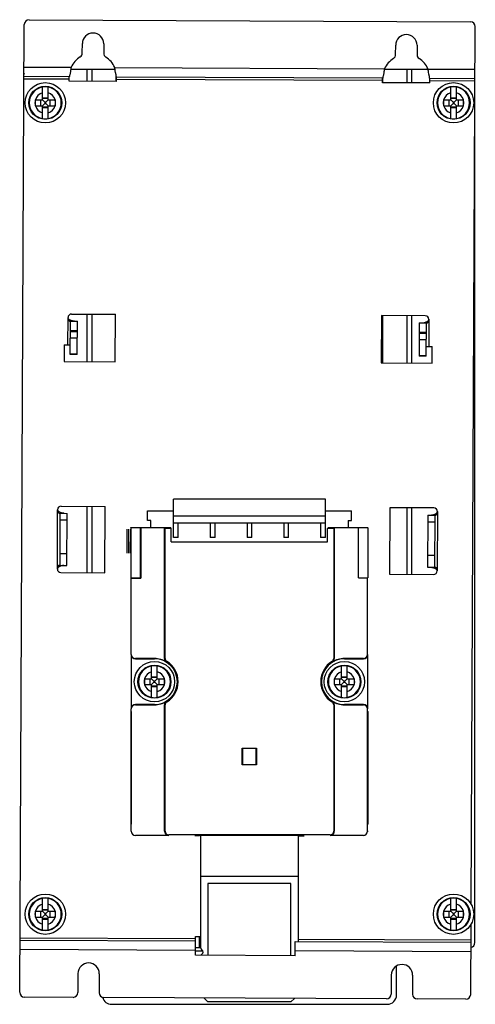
# Model space of a CAD drawing. Header units: millimetres. Extents: x 841 to 1588, y -90 to 564.
# Tile 39 of 39: x 1492 to 1588, y 141 to 349. Entities that reach past the tile are written whole.
import ezdxf

# ---------------------------------------------------------------- set-up
doc = ezdxf.new("R2010")
doc.units = ezdxf.units.MM
doc.header["$LTSCALE"] = 30.734
doc.layers.get('0').update_dxf_attribs({"linetype": 'CONTINUOUS'})

msp = doc.modelspace()

# ---------------------------------------------------------------- linework, layer by layer
for p, q in [((1493.92, 348.9), (1586.92, 348.46)), ((1491.95, 143.91), (1492.92, 347.9)), ((1587.04, 162.47), (1587.92, 347.45)), ((1505.14, 341.89), (1505.15, 343.85)), ((1509.65, 343.83), (1509.64, 341.87)), ((1571.14, 341.58), (1571.15, 343.53)), ((1575.65, 343.51), (1575.64, 341.56)), ((1492.88, 338.9), (1502.79, 338.86)), ((1512.04, 338.38), (1502.7, 338.38)), ((1506.14, 335.91), (1506.14, 338.38)), ((1507.14, 338.38), (1507.14, 335.91)), ((1511.96, 338.81), (1568.79, 338.55)), ((1577.98, 338.38), (1568.76, 338.38)), ((1573.54, 335.59), (1573.54, 338.38)), ((1574.54, 335.59), (1574.54, 338.38)), ((1577.96, 338.5), (1587.88, 338.45)), ((1492.84, 331.39), (1492.84, 337.38)), ((1502.36, 336.36), (1492.86, 336.4)), ((1502.39, 336.86), (1492.87, 336.9)), ((1502.36, 335.93), (1502.37, 336.86)), ((1512.29, 335.88), (1512.29, 336.99)), ((1568.39, 336.55), (1512.35, 336.81)), ((1512.36, 335.88), (1512.37, 336.81)), ((1568.36, 336.05), (1512.36, 336.31)), ((1568.36, 335.62), (1568.37, 336.55)), ((1568.39, 336.55), (1568.39, 335.62)), ((1587.87, 336.45), (1578.34, 336.5)), ((1578.36, 335.57), (1578.37, 336.5)), ((1496.74, 331.98), (1496.74, 334.7)), ((1497.94, 331.98), (1497.94, 334.7)), ((1512.36, 335.88), (1502.36, 335.93)), ((1578.36, 335.57), (1568.36, 335.62)), ((1587.86, 335.95), (1578.36, 336)), ((1582.74, 331.98), (1582.74, 334.7)), ((1583.94, 331.98), (1583.94, 334.7)), ((1496.74, 332.4), (1497.94, 332.4)), ((1496.74, 332.33), (1497.94, 332.33)), ((1582.74, 332.4), (1583.94, 332.4)), ((1582.74, 332.33), (1583.94, 332.33)), ((1495.22, 331.98), (1495.22, 330.91)), ((1495.22, 331.98), (1496.74, 331.98)), ((1495.22, 330.91), (1495.22, 330.78)), ((1495.22, 330.78), (1496.74, 330.78)), ((1496.4, 330.78), (1496.4, 331.98)), ((1496.74, 331.98), (1497.23, 331.49)), ((1496.74, 330.78), (1497.23, 331.27)), ((1496.74, 328.07), (1496.74, 330.78)), ((1497.94, 330.44), (1496.74, 330.44)), ((1496.74, 330.36), (1497.94, 330.36)), ((1497.23, 331.49), (1497.23, 331.27)), ((1497.45, 331.49), (1497.23, 331.49)), ((1497.23, 331.27), (1497.45, 331.27)), ((1497.94, 331.98), (1497.45, 331.49)), ((1497.45, 331.27), (1497.45, 331.49)), ((1497.94, 330.78), (1497.45, 331.27)), ((1497.94, 331.98), (1499.46, 331.98)), ((1497.94, 328.07), (1497.94, 330.78)), ((1497.94, 330.78), (1499.46, 330.78)), ((1498.29, 331.98), (1498.29, 330.78)), ((1499.46, 330.78), (1499.46, 331.98)), ((1581.22, 331.98), (1581.22, 330.78)), ((1581.22, 331.98), (1582.74, 331.98)), ((1581.22, 330.78), (1582.74, 330.78)), ((1582.4, 330.78), (1582.4, 331.98)), ((1582.74, 331.98), (1583.23, 331.49)), ((1582.74, 330.78), (1583.23, 331.27)), ((1582.74, 328.07), (1582.74, 330.78)), ((1583.94, 330.44), (1582.74, 330.44)), ((1582.74, 330.36), (1583.94, 330.36)), ((1583.23, 331.49), (1583.23, 331.27)), ((1583.45, 331.49), (1583.23, 331.49)), ((1583.23, 331.27), (1583.45, 331.27)), ((1583.94, 331.98), (1583.45, 331.49)), ((1583.45, 331.27), (1583.45, 331.49)), ((1583.94, 330.78), (1583.45, 331.27)), ((1583.94, 331.98), (1585.46, 331.98)), ((1583.94, 328.07), (1583.94, 330.78)), ((1583.94, 330.78), (1585.46, 330.78)), ((1584.29, 331.98), (1584.29, 330.78)), ((1585.46, 330.78), (1585.46, 331.98)), ((1587.84, 154.38), (1587.84, 331.17)), ((1502.88, 286.86), (1512.13, 286.81)), ((1506.14, 276.84), (1506.14, 286.84)), ((1507.14, 286.84), (1507.14, 276.84)), ((1512.08, 276.81), (1512.13, 286.81)), ((1568.13, 286.55), (1568.08, 276.55)), ((1577.38, 286.5), (1568.13, 286.55)), ((1568.39, 286.55), (1568.39, 276.55)), ((1573.54, 276.52), (1573.54, 286.52)), ((1574.54, 276.52), (1574.54, 286.52)), ((1502.1, 280.36), (1502.13, 286.11)), ((1502.47, 285.36), (1504.12, 285.35)), ((1502.59, 278.36), (1502.62, 285.36)), ((1504.09, 278.35), (1504.12, 285.35)), ((1576.12, 285.01), (1576.09, 278.01)), ((1576.12, 285.01), (1577.77, 285)), ((1577.59, 278), (1577.62, 285)), ((1578.13, 285.75), (1578.1, 280)), ((1504.11, 283.35), (1502.61, 283.36)), ((1502.61, 283.19), (1504.11, 283.18)), ((1577.61, 283), (1576.11, 283.01)), ((1576.11, 282.84), (1577.61, 282.83)), ((1501.33, 280.36), (1501.32, 276.86)), ((1501.33, 280.36), (1502.6, 280.36)), ((1504.11, 281.77), (1502.61, 281.77)), ((1577.6, 281.42), (1576.1, 281.42)), ((1502.59, 278.5), (1504.09, 278.5)), ((1504.09, 278.35), (1502.59, 278.36)), ((1576.09, 278.16), (1577.59, 278.15)), ((1577.6, 280), (1578.86, 280)), ((1578.85, 276.5), (1578.86, 280)), ((1501.32, 276.86), (1512.08, 276.81)), ((1568.08, 276.55), (1578.85, 276.5)), ((1577.59, 278), (1576.09, 278.01)), ((1524.34, 239.75), (1524.34, 247.88)), ((1556.34, 247.88), (1524.34, 247.88)), ((1556.34, 239.75), (1556.34, 247.88)), ((1499.88, 233.12), (1499.93, 245.62)), ((1500.69, 246.37), (1509.94, 246.32)), ((1506.14, 232.34), (1506.14, 246.34)), ((1507.14, 246.34), (1507.14, 232.34)), ((1509.87, 232.32), (1509.94, 246.32)), ((1518.84, 243.38), (1518.84, 245.38)), ((1518.84, 245.38), (1524.34, 245.38)), ((1556.34, 245.38), (1561.84, 245.38)), ((1561.84, 243.38), (1561.84, 245.38)), ((1569.94, 246.04), (1569.87, 232.04)), ((1579.19, 245.99), (1569.94, 246.04)), ((1573.54, 232.02), (1573.54, 246.02)), ((1574.54, 232.02), (1574.54, 246.02)), ((1579.93, 245.24), (1579.87, 232.74)), ((1500.28, 244.87), (1501.93, 244.86)), ((1500.43, 244.87), (1500.38, 233.87)), ((1501.92, 243.39), (1500.42, 243.39)), ((1501.88, 233.86), (1501.93, 244.86)), ((1519.54, 243.38), (1518.84, 243.38)), ((1519.54, 241.82), (1519.54, 243.38)), ((1556.34, 244.28), (1524.34, 244.28)), ((1524.34, 242.88), (1556.34, 242.88)), ((1525.34, 239.75), (1525.34, 242.88)), ((1532.09, 242.88), (1532.09, 239.75)), ((1533.09, 239.75), (1533.09, 242.88)), ((1539.84, 242.88), (1539.84, 239.75)), ((1540.84, 239.75), (1540.84, 242.88)), ((1547.59, 242.88), (1547.59, 239.75)), ((1548.59, 239.75), (1548.59, 242.88)), ((1555.34, 242.88), (1555.34, 239.75)), ((1561.14, 243.38), (1561.84, 243.38)), ((1561.14, 243.38), (1561.14, 241.82)), ((1577.93, 244.5), (1577.88, 233.5)), ((1579.42, 243.02), (1577.92, 243.03)), ((1577.93, 244.5), (1579.58, 244.49)), ((1579.38, 233.49), (1579.43, 244.49)), ((1514.59, 236.5), (1514.61, 241.5)), ((1514.89, 241.5), (1514.89, 236.5)), ((1515.39, 241.83), (1515.34, 241.88)), ((1515.34, 238.88), (1515.34, 241.5)), ((1515.39, 241.83), (1515.39, 231.23)), ((1517.39, 241.83), (1515.39, 241.83)), ((1517.39, 231.23), (1517.39, 241.83)), ((1517.46, 241.77), (1517.39, 241.83)), ((1517.46, 241.77), (1517.46, 231.17)), ((1522.46, 241.77), (1517.46, 241.77)), ((1518.59, 241.82), (1518.59, 241.88)), ((1523.78, 241.82), (1518.59, 241.82)), ((1522.46, 214.29), (1522.46, 241.77)), ((1522.46, 241.77), (1522.59, 241.64)), ((1522.59, 214.29), (1522.59, 241.64)), ((1523.87, 241.64), (1522.59, 241.64)), ((1523.87, 241.64), (1523.78, 241.82)), ((1523.87, 238.88), (1523.87, 241.64)), ((1556.81, 241.64), (1556.9, 241.82)), ((1558.1, 241.64), (1556.81, 241.64)), ((1556.81, 238.88), (1556.81, 241.64)), ((1562.09, 241.82), (1556.9, 241.82)), ((1558.23, 241.77), (1558.1, 241.64)), ((1558.1, 241.64), (1558.1, 214.29)), ((1563.34, 241.77), (1558.23, 241.77)), ((1558.23, 214.29), (1558.23, 241.77)), ((1562.09, 241.88), (1562.09, 241.82)), ((1565.29, 241.83), (1563.34, 241.83)), ((1563.34, 231.28), (1563.34, 241.83)), ((1565.29, 241.83), (1565.34, 241.88)), ((1565.29, 241.83), (1565.29, 231.28)), ((1515.23, 238.88), (1515.23, 236.5)), ((1515.34, 238.88), (1515.23, 238.88)), ((1523.87, 238.88), (1556.81, 238.88)), ((1525.34, 239.75), (1524.34, 239.75)), ((1533.09, 239.75), (1532.09, 239.75)), ((1540.84, 239.75), (1539.84, 239.75)), ((1548.59, 239.75), (1547.59, 239.75)), ((1556.34, 239.75), (1555.34, 239.75)), ((1515.28, 236.88), (1515.28, 236.5)), ((1515.28, 236.88), (1515.34, 236.88)), ((1515.34, 236.5), (1515.34, 236.88)), ((1500.39, 236.39), (1501.89, 236.39)), ((1577.89, 236.03), (1579.39, 236.02)), ((1500.23, 233.87), (1501.88, 233.86)), ((1577.88, 233.5), (1579.53, 233.49)), ((1500.62, 232.37), (1509.87, 232.32)), ((1515.39, 231.23), (1515.46, 231.17)), ((1515.39, 231.23), (1517.39, 231.23)), ((1515.46, 215.13), (1515.46, 231.17)), ((1517.46, 231.17), (1515.46, 231.17)), ((1517.39, 231.23), (1517.46, 231.17)), ((1563.34, 231.28), (1565.29, 231.28)), ((1565.23, 215.13), (1565.23, 231.28)), ((1569.87, 232.04), (1579.12, 231.99)), ((1515.41, 215.13), (1515.46, 215.13)), ((1515.41, 215.13), (1515.41, 203.63)), ((1520.34, 214.25), (1516.34, 214.25)), ((1516.34, 214.25), (1516.34, 214.2)), ((1516.34, 214.2), (1520.34, 214.2)), ((1520.34, 214.2), (1520.34, 214.25)), ((1522.46, 214.29), (1522.59, 214.29)), ((1558.1, 214.29), (1558.23, 214.29)), ((1564.34, 214.25), (1560.34, 214.25)), ((1560.34, 214.25), (1560.34, 214.2)), ((1560.34, 214.2), (1564.34, 214.2)), ((1564.34, 214.2), (1564.34, 214.25)), ((1565.23, 215.13), (1565.27, 215.13)), ((1565.27, 203.63), (1565.27, 215.13)), ((1519.74, 209.98), (1519.74, 212.7)), ((1520.94, 209.98), (1520.94, 212.7)), ((1522.88, 213.53), (1522.95, 213.64)), ((1557.73, 213.64), (1557.8, 213.53)), ((1559.74, 209.98), (1559.74, 212.7)), ((1560.94, 209.98), (1560.94, 212.7)), ((1518.22, 209.98), (1519.74, 209.98)), ((1518.22, 209.98), (1518.22, 208.78)), ((1519.4, 208.78), (1519.4, 209.98)), ((1519.74, 210.4), (1520.94, 210.4)), ((1519.74, 210.33), (1520.94, 210.33)), ((1519.74, 209.98), (1520.23, 209.49)), ((1520.94, 209.98), (1520.45, 209.49)), ((1520.94, 209.98), (1522.46, 209.98)), ((1521.29, 209.98), (1521.29, 208.78)), ((1522.46, 208.78), (1522.46, 209.98)), ((1558.22, 209.98), (1559.74, 209.98)), ((1558.22, 209.98), (1558.22, 208.78)), ((1559.4, 208.78), (1559.4, 209.98)), ((1559.74, 210.4), (1560.94, 210.4)), ((1559.74, 210.33), (1560.94, 210.33)), ((1559.74, 209.98), (1560.23, 209.49)), ((1560.94, 209.98), (1560.45, 209.49)), ((1560.94, 209.98), (1562.46, 209.98)), ((1561.29, 209.98), (1561.29, 208.78)), ((1562.46, 208.78), (1562.46, 209.98)), ((1518.22, 208.78), (1519.74, 208.78)), ((1519.74, 208.78), (1520.23, 209.27)), ((1519.74, 206.07), (1519.74, 208.78)), ((1520.94, 208.44), (1519.74, 208.44)), ((1519.74, 208.36), (1520.94, 208.36)), ((1520.45, 209.49), (1520.23, 209.49)), ((1520.23, 209.49), (1520.23, 209.27)), ((1520.23, 209.27), (1520.45, 209.27)), ((1520.45, 209.27), (1520.45, 209.49)), ((1520.94, 208.78), (1520.45, 209.27)), ((1520.94, 208.78), (1522.46, 208.78)), ((1520.94, 206.07), (1520.94, 208.78)), ((1558.22, 208.78), (1559.74, 208.78)), ((1559.74, 208.78), (1560.23, 209.27)), ((1559.74, 206.07), (1559.74, 208.78)), ((1560.94, 208.44), (1559.74, 208.44)), ((1559.74, 208.36), (1560.94, 208.36)), ((1560.45, 209.49), (1560.23, 209.49)), ((1560.23, 209.49), (1560.23, 209.27)), ((1560.23, 209.27), (1560.45, 209.27)), ((1560.45, 209.27), (1560.45, 209.49)), ((1560.94, 208.78), (1560.45, 209.27)), ((1560.94, 208.78), (1562.46, 208.78)), ((1560.94, 206.07), (1560.94, 208.78)), ((1515.46, 203.63), (1515.41, 203.63)), ((1515.46, 177.88), (1515.46, 203.63)), ((1520.34, 204.56), (1516.34, 204.56)), ((1516.34, 204.56), (1516.34, 204.52)), ((1516.34, 204.52), (1520.34, 204.52)), ((1520.34, 204.52), (1520.34, 204.56)), ((1522.59, 204.48), (1522.46, 204.48)), ((1522.46, 177.88), (1522.46, 204.48)), ((1522.59, 177.88), (1522.59, 204.48)), ((1522.95, 205.12), (1522.88, 205.23)), ((1557.8, 205.23), (1557.73, 205.12)), ((1558.23, 204.48), (1558.1, 204.48)), ((1558.1, 204.48), (1558.1, 177.88)), ((1558.23, 177.88), (1558.23, 204.48)), ((1564.34, 204.56), (1560.34, 204.56)), ((1560.34, 204.56), (1560.34, 204.52)), ((1560.34, 204.52), (1564.34, 204.52)), ((1564.34, 204.52), (1564.34, 204.56)), ((1565.27, 203.63), (1565.23, 203.63)), ((1565.23, 177.88), (1565.23, 203.63)), ((1515.34, 203.13), (1515.4, 203.13)), ((1515.4, 203.13), (1515.4, 179.38)), ((1565.28, 203.13), (1565.34, 203.13)), ((1565.28, 203.13), (1565.28, 179.38)), ((1538.84, 195.38), (1541.84, 195.38)), ((1538.84, 191.88), (1538.84, 195.38)), ((1538.93, 191.88), (1538.93, 195.38)), ((1541.75, 195.23), (1541.84, 195.23)), ((1541.75, 191.88), (1541.75, 195.23)), ((1541.84, 195.38), (1541.84, 191.88)), ((1541.84, 191.88), (1538.84, 191.88)), ((1515.4, 179.38), (1515.34, 179.38)), ((1565.34, 179.38), (1565.28, 179.38)), ((1515.34, 177.88), (1515.46, 177.88)), ((1516.34, 177), (1523.34, 177)), ((1516.34, 177), (1516.34, 176.88)), ((1522.46, 177.88), (1522.59, 177.88)), ((1557.34, 177.13), (1523.34, 177.13)), ((1523.34, 177.13), (1523.34, 177)), ((1529.84, 176.92), (1528.84, 176.88)), ((1529.84, 177), (1550.84, 177)), ((1529.84, 176.92), (1529.84, 177)), ((1530.09, 153.25), (1530.09, 177)), ((1550.59, 177), (1550.59, 154.63)), ((1550.84, 177), (1550.84, 176.92)), ((1550.84, 176.92), (1551.84, 176.88)), ((1557.34, 177), (1557.34, 177.13)), ((1557.34, 177), (1564.34, 177)), ((1558.1, 177.88), (1558.23, 177.88)), ((1564.34, 176.88), (1564.34, 177)), ((1565.23, 177.88), (1565.34, 177.88)), ((1530.09, 168.38), (1550.59, 168.38)), ((1549.09, 166.88), (1531.59, 166.88)), ((1531.59, 166.88), (1531.59, 151.72)), ((1549.09, 151.64), (1549.09, 166.88)), ((1496.74, 160.98), (1496.74, 163.7)), ((1497.94, 160.98), (1497.94, 163.7)), ((1582.74, 160.98), (1582.74, 163.7)), ((1583.94, 160.98), (1583.94, 163.7)), ((1495.22, 160.98), (1496.74, 160.98)), ((1495.22, 160.98), (1495.22, 160.9)), ((1495.22, 160.9), (1495.22, 160.86)), ((1495.22, 160.86), (1495.22, 159.78)), ((1496.4, 159.78), (1496.4, 160.98)), ((1496.74, 161.4), (1497.94, 161.4)), ((1496.74, 161.33), (1497.94, 161.33)), ((1496.74, 160.98), (1497.23, 160.49)), ((1496.74, 159.78), (1497.23, 160.27)), ((1497.45, 160.49), (1497.23, 160.49)), ((1497.23, 160.49), (1497.23, 160.27)), ((1497.23, 160.27), (1497.45, 160.27)), ((1497.94, 160.98), (1497.45, 160.49)), ((1497.45, 160.27), (1497.45, 160.49)), ((1497.94, 159.78), (1497.45, 160.27)), ((1497.94, 160.98), (1499.46, 160.98)), ((1498.29, 160.98), (1498.29, 159.78)), ((1499.46, 159.78), (1499.46, 160.98)), ((1581.22, 160.98), (1582.74, 160.98)), ((1581.22, 160.98), (1581.22, 159.78)), ((1582.4, 159.78), (1582.4, 160.98)), ((1582.74, 161.4), (1583.94, 161.4)), ((1582.74, 161.33), (1583.94, 161.33)), ((1582.74, 160.98), (1583.23, 160.49)), ((1582.74, 159.78), (1583.23, 160.27)), ((1583.45, 160.49), (1583.23, 160.49)), ((1583.23, 160.49), (1583.23, 160.27)), ((1583.23, 160.27), (1583.45, 160.27)), ((1583.94, 160.98), (1583.45, 160.49)), ((1583.45, 160.27), (1583.45, 160.49)), ((1583.94, 159.78), (1583.45, 160.27)), ((1583.94, 160.98), (1585.46, 160.98)), ((1584.29, 160.98), (1584.29, 159.78)), ((1585.46, 159.78), (1585.46, 160.98)), ((1495.22, 159.78), (1496.74, 159.78)), ((1496.74, 157.07), (1496.74, 159.78)), ((1497.94, 159.44), (1496.74, 159.44)), ((1496.74, 159.36), (1497.94, 159.36)), ((1497.94, 159.78), (1499.46, 159.78)), ((1497.94, 157.07), (1497.94, 159.78)), ((1581.22, 159.78), (1582.74, 159.78)), ((1582.74, 157.07), (1582.74, 159.78)), ((1583.94, 159.44), (1582.74, 159.44)), ((1582.74, 159.36), (1583.94, 159.36)), ((1583.94, 159.78), (1585.46, 159.78)), ((1583.94, 157.07), (1583.94, 159.78)), ((1586.95, 143.46), (1587.02, 158.25)), ((1528.99, 151.73), (1529.01, 155.66)), ((1529.01, 155.66), (1530.09, 155.66)), ((1529.79, 153.38), (1529.79, 155.66)), ((1492, 154.91), (1529, 154.73)), ((1492.01, 155.41), (1529.01, 155.23)), ((1549.99, 151.63), (1550, 154.63)), ((1550, 154.63), (1587, 154.46)), ((1550.59, 155.13), (1587.01, 154.96)), ((1528.99, 152.73), (1491.99, 152.91)), ((1530.55, 152.58), (1528.99, 152.58)), ((1549.99, 151.63), (1528.99, 151.73)), ((1529, 153.38), (1530.09, 153.38)), ((1586.99, 152.46), (1549.99, 152.63)), ((1571.34, 143.38), (1571.34, 149.47)), ((1504.22, 147.85), (1504.2, 143.85)), ((1508.72, 147.83), (1508.7, 143.83)), ((1570.22, 147.54), (1570.2, 143.54)), ((1574.72, 147.51), (1574.7, 143.51)), ((1503.2, 142.85), (1492.95, 142.9)), ((1569.2, 142.54), (1509.7, 142.82)), ((1511.34, 141.38), (1569.34, 141.38)), ((1531.59, 141.88), (1530.75, 142.72)), ((1549.09, 141.88), (1531.59, 141.88)), ((1549.84, 142.63), (1549.09, 141.88)), ((1585.95, 142.46), (1575.7, 142.51))]:
    msp.add_line(p, q)
for points in [[(1502.79, 338.86), (1502.75, 338.63), (1502.7, 338.41), (1502.66, 338.2), (1502.62, 337.99)], [(1512.09, 338.15), (1512.05, 338.37), (1512, 338.59), (1511.96, 338.81)], [(1568.79, 338.55), (1568.75, 338.32), (1568.7, 338.1), (1568.66, 337.88), (1568.62, 337.68)], [(1578.08, 337.84), (1578.05, 338.05), (1578, 338.28), (1577.96, 338.5)], [(1502.62, 337.99), (1502.5, 337.29), (1502.47, 337.16), (1502.45, 337.06), (1502.43, 336.97), (1502.41, 336.91), (1502.4, 336.87), (1502.39, 336.86)], [(1512.24, 337.25), (1512.16, 337.75), (1512.09, 338.15)], [(1512.35, 336.81), (1512.33, 336.83), (1512.32, 336.86), (1512.3, 336.93), (1512.29, 337.01), (1512.26, 337.12), (1512.24, 337.25)], [(1568.62, 337.68), (1568.5, 336.98), (1568.47, 336.85), (1568.45, 336.74), (1568.43, 336.66), (1568.41, 336.6), (1568.4, 336.56), (1568.39, 336.55)], [(1578.24, 336.94), (1578.15, 337.44), (1578.08, 337.84)], [(1578.34, 336.5), (1578.33, 336.51), (1578.32, 336.55), (1578.3, 336.61), (1578.28, 336.7), (1578.26, 336.81), (1578.24, 336.94)], [(1502.8, 285.48), (1502.72, 285.51), (1502.65, 285.54), (1502.58, 285.57), (1502.52, 285.6), (1502.46, 285.64), (1502.41, 285.67), (1502.37, 285.71), (1502.32, 285.74), (1502.29, 285.78), (1502.25, 285.81), (1502.22, 285.85), (1502.2, 285.88), (1502.18, 285.92), (1502.16, 285.95), (1502.15, 285.98), (1502.14, 286.02), (1502.13, 286.05), (1502.13, 286.08), (1502.13, 286.11)], [(1502.47, 285.36), (1502.46, 285.36), (1502.44, 285.36), (1502.43, 285.37), (1502.41, 285.37), (1502.39, 285.38), (1502.38, 285.4), (1502.36, 285.41), (1502.34, 285.43), (1502.32, 285.45), (1502.3, 285.47), (1502.28, 285.49), (1502.27, 285.52), (1502.25, 285.55), (1502.23, 285.59), (1502.21, 285.62), (1502.2, 285.66), (1502.18, 285.71), (1502.17, 285.75), (1502.16, 285.8), (1502.15, 285.86), (1502.14, 285.91), (1502.13, 285.98), (1502.13, 286.04), (1502.13, 286.11)], [(1503.51, 285.35), (1503.44, 285.36), (1503.36, 285.36), (1503.29, 285.37), (1503.21, 285.38), (1503.13, 285.39), (1503.04, 285.41), (1502.96, 285.43), (1502.88, 285.46), (1502.8, 285.48)], [(1576.73, 285.01), (1576.81, 285.01), (1576.88, 285.01), (1576.96, 285.02), (1577.04, 285.03), (1577.12, 285.04), (1577.2, 285.06), (1577.29, 285.08), (1577.37, 285.1), (1577.45, 285.13)], [(1577.45, 285.13), (1577.53, 285.16), (1577.6, 285.19), (1577.66, 285.22), (1577.73, 285.25), (1577.78, 285.28), (1577.84, 285.31), (1577.88, 285.35), (1577.93, 285.38), (1577.96, 285.42), (1578, 285.45), (1578.03, 285.49), (1578.05, 285.52), (1578.07, 285.56), (1578.09, 285.59), (1578.1, 285.62), (1578.11, 285.66), (1578.12, 285.69), (1578.12, 285.72), (1578.13, 285.75)], [(1577.77, 285), (1577.79, 285), (1577.8, 285.01), (1577.82, 285.01), (1577.83, 285.02), (1577.85, 285.03), (1577.87, 285.04), (1577.89, 285.05), (1577.9, 285.07), (1577.92, 285.09), (1577.94, 285.11), (1577.96, 285.13), (1577.98, 285.16), (1578, 285.19), (1578.01, 285.23), (1578.03, 285.26), (1578.05, 285.3), (1578.06, 285.35), (1578.08, 285.39), (1578.09, 285.44), (1578.1, 285.5), (1578.11, 285.55), (1578.12, 285.62), (1578.12, 285.68), (1578.13, 285.75)], [(1500.61, 244.99), (1500.53, 245.02), (1500.46, 245.05), (1500.39, 245.08), (1500.33, 245.11), (1500.27, 245.15), (1500.22, 245.18), (1500.17, 245.22), (1500.13, 245.25), (1500.09, 245.29), (1500.06, 245.32), (1500.03, 245.36), (1500.01, 245.39), (1499.99, 245.43), (1499.97, 245.46), (1499.96, 245.49), (1499.95, 245.52), (1499.94, 245.56), (1499.94, 245.59), (1499.93, 245.62)], [(1500.28, 244.87), (1500.26, 244.87), (1500.25, 244.87), (1500.23, 244.88), (1500.22, 244.88), (1500.2, 244.89), (1500.18, 244.91), (1500.17, 244.92), (1500.15, 244.94), (1500.13, 244.96), (1500.11, 244.98), (1500.09, 245), (1500.07, 245.03), (1500.06, 245.06), (1500.04, 245.1), (1500.02, 245.13), (1500.01, 245.17), (1499.99, 245.22), (1499.98, 245.26), (1499.97, 245.31), (1499.96, 245.37), (1499.95, 245.42), (1499.94, 245.49), (1499.94, 245.55), (1499.93, 245.62)], [(1501.32, 244.86), (1501.25, 244.87), (1501.17, 244.87), (1501.09, 244.88), (1501.02, 244.89), (1500.93, 244.9), (1500.85, 244.92), (1500.77, 244.94), (1500.69, 244.97), (1500.61, 244.99)], [(1579.26, 244.62), (1579.33, 244.65), (1579.41, 244.68), (1579.47, 244.71), (1579.53, 244.74), (1579.59, 244.77), (1579.64, 244.8), (1579.69, 244.84), (1579.73, 244.87), (1579.77, 244.91), (1579.8, 244.94), (1579.83, 244.98), (1579.86, 245.01), (1579.88, 245.05), (1579.9, 245.08), (1579.91, 245.11), (1579.92, 245.15), (1579.93, 245.18), (1579.93, 245.21), (1579.93, 245.24)], [(1579.58, 244.49), (1579.6, 244.49), (1579.61, 244.5), (1579.63, 244.5), (1579.64, 244.51), (1579.66, 244.52), (1579.68, 244.53), (1579.69, 244.54), (1579.71, 244.56), (1579.73, 244.58), (1579.75, 244.6), (1579.77, 244.63), (1579.79, 244.65), (1579.8, 244.68), (1579.82, 244.72), (1579.84, 244.75), (1579.86, 244.79), (1579.87, 244.84), (1579.89, 244.88), (1579.9, 244.93), (1579.91, 244.99), (1579.92, 245.05), (1579.93, 245.11), (1579.93, 245.17), (1579.93, 245.24)], [(1578.54, 244.5), (1578.61, 244.5), (1578.69, 244.5), (1578.77, 244.51), (1578.85, 244.52), (1578.93, 244.53), (1579.01, 244.55), (1579.09, 244.57), (1579.18, 244.59), (1579.26, 244.62)], [(1500.23, 233.87), (1500.21, 233.87), (1500.2, 233.87), (1500.18, 233.86), (1500.17, 233.85), (1500.15, 233.84), (1500.13, 233.83), (1500.11, 233.82), (1500.1, 233.8), (1500.08, 233.78), (1500.06, 233.76), (1500.04, 233.74), (1500.02, 233.71), (1500, 233.68), (1499.99, 233.64), (1499.97, 233.61), (1499.95, 233.57), (1499.94, 233.52), (1499.92, 233.48), (1499.91, 233.43), (1499.9, 233.37), (1499.89, 233.32), (1499.88, 233.26), (1499.88, 233.19), (1499.88, 233.12)], [(1500.55, 233.74), (1500.47, 233.71), (1500.4, 233.69), (1500.34, 233.65), (1500.27, 233.62), (1500.22, 233.59), (1500.17, 233.56), (1500.12, 233.52), (1500.08, 233.49), (1500.04, 233.45), (1500, 233.42), (1499.97, 233.38), (1499.95, 233.35), (1499.93, 233.32), (1499.91, 233.28), (1499.9, 233.25), (1499.89, 233.22), (1499.88, 233.18), (1499.88, 233.15), (1499.88, 233.12)], [(1501.27, 233.86), (1501.19, 233.86), (1501.12, 233.86), (1501.04, 233.85), (1500.96, 233.84), (1500.88, 233.83), (1500.8, 233.81), (1500.71, 233.79), (1500.63, 233.77), (1500.55, 233.74)], [(1578.49, 233.5), (1578.56, 233.5), (1578.64, 233.49), (1578.71, 233.48), (1578.79, 233.47), (1578.87, 233.46), (1578.96, 233.44), (1579.04, 233.42), (1579.12, 233.4), (1579.2, 233.37)], [(1579.2, 233.37), (1579.28, 233.34), (1579.35, 233.31), (1579.42, 233.28), (1579.48, 233.25), (1579.54, 233.21), (1579.59, 233.18), (1579.64, 233.15), (1579.68, 233.11), (1579.72, 233.08), (1579.75, 233.04), (1579.78, 233.01), (1579.8, 232.97), (1579.82, 232.94), (1579.84, 232.9), (1579.85, 232.87), (1579.86, 232.84), (1579.87, 232.8), (1579.87, 232.77), (1579.87, 232.74)], [(1579.53, 233.49), (1579.54, 233.49), (1579.56, 233.49), (1579.57, 233.48), (1579.59, 233.48), (1579.61, 233.47), (1579.62, 233.46), (1579.64, 233.44), (1579.66, 233.43), (1579.68, 233.41), (1579.7, 233.38), (1579.72, 233.36), (1579.73, 233.33), (1579.75, 233.3), (1579.77, 233.26), (1579.79, 233.23), (1579.8, 233.19), (1579.82, 233.14), (1579.83, 233.1), (1579.84, 233.05), (1579.85, 232.99), (1579.86, 232.94), (1579.87, 232.88), (1579.87, 232.81), (1579.87, 232.74)]]:
    msp.add_lwpolyline(points)
for centre, radius in [((1497.34, 331.38), 4.25), ((1497.34, 331.38), 3.48), ((1583.34, 331.38), 4.25), ((1583.34, 331.38), 3.48), ((1520.34, 209.38), 4.25), ((1520.34, 209.38), 3.48), ((1560.34, 209.38), 4.25), ((1560.34, 209.38), 3.48), ((1497.34, 160.38), 4.25), ((1583.34, 160.38), 4.25), ((1497.34, 160.38), 3.48), ((1583.34, 160.38), 3.48)]:
    msp.add_circle(centre, radius)
for centre, radius, start, end in [((1493.92, 347.9), 1, 89.7285, 179.7285), ((1586.92, 347.46), 1, 359.7285, 89.7285), ((1507.4, 343.84), 2.25, 359.7285, 179.7285), ((1573.4, 343.52), 2.25, 359.7285, 179.7285), ((1507.37, 336.84), 5, 122.5256, 156.1503), ((1504.14, 341.9), 1, 302.5256, 359.7285), ((1510.64, 341.86), 1, 179.7285, 236.9313), ((1507.37, 336.84), 5, 23.3067, 56.9313), ((1573.37, 336.52), 5, 122.5256, 156.1503), ((1570.14, 341.58), 1, 302.5256, 359.7285), ((1576.64, 341.55), 1, 179.7285, 236.9313), ((1573.37, 336.52), 5, 23.3067, 56.9313), ((1493.84, 337.38), 1, 166.3536, 180), ((1497.34, 331.38), 3.37, 100.2595, 259.7405), ((1497.34, 331.38), 3.37, 79.7405, 100.2595), ((1497.34, 331.38), 3.37, 280.2595, 79.7405), ((1583.34, 331.38), 3.37, 100.2595, 259.7405), ((1583.34, 331.38), 3.37, 79.7405, 100.2595), ((1583.34, 331.38), 3.37, 280.2595, 79.7405), ((1497.34, 331.38), 2.17, 106.029, 163.971), ((1497.34, 331.38), 2.17, 16.029, 73.971), ((1583.34, 331.38), 2.17, 106.029, 163.971), ((1583.34, 331.38), 2.17, 16.029, 73.971), ((1497.34, 331.38), 2.17, 167.325, 192.675), ((1497.34, 331.38), 2.17, 196.029, 253.971), ((1497.34, 331.38), 2.17, 286.029, 343.971), ((1497.34, 331.38), 2.17, 347.325, 12.675), ((1583.34, 331.38), 2.17, 167.325, 192.675), ((1583.34, 331.38), 2.17, 196.029, 253.971), ((1583.34, 331.38), 2.17, 286.029, 343.971), ((1583.34, 331.38), 2.17, 347.325, 12.675), ((1497.34, 331.38), 3.37, 259.7405, 280.2595), ((1583.34, 331.38), 3.37, 259.7405, 280.2595), ((1502.88, 286.11), 0.75, 89.7285, 179.7285), ((1577.38, 285.75), 0.75, 359.7285, 89.7285), ((1500.68, 245.62), 0.75, 89.7285, 179.7285), ((1579.18, 245.24), 0.75, 359.7285, 89.7285), ((1500.63, 233.12), 0.75, 179.7285, 269.7285), ((1579.12, 232.74), 0.75, 269.7285, 359.7285), ((1516.34, 215.13), 0.93, 180, 270), ((1516.34, 215.13), 0.885, 180, 270), ((1520.34, 209.38), 4.87, 58.551, 90), ((1520.34, 209.38), 4.82, 270, 90), ((1523.34, 214.29), 0.885, 180, 238.551), ((1523.34, 214.29), 0.756, 180, 238.5509), ((1560.34, 209.38), 4.82, 90, 270), ((1557.34, 214.29), 0.756, 301.449, 360), ((1557.34, 214.29), 0.885, 301.449, 360), ((1560.34, 209.38), 4.87, 90, 121.449), ((1564.34, 215.13), 0.93, 270, 360), ((1564.34, 215.13), 0.885, 270, 360), ((1520.34, 209.38), 3.37, 100.2595, 259.7405), ((1520.34, 209.38), 3.37, 79.7405, 100.2595), ((1520.34, 209.38), 3.37, 280.2595, 79.7405), ((1520.34, 209.38), 4.99, 301.449, 58.551), ((1560.34, 209.38), 4.99, 121.449, 238.551), ((1560.34, 209.38), 3.37, 100.2595, 259.7405), ((1560.34, 209.38), 3.37, 79.7405, 100.2595), ((1560.34, 209.38), 3.37, 280.2595, 79.7405), ((1520.34, 209.38), 2.17, 167.325, 192.675), ((1520.34, 209.38), 2.17, 106.029, 163.971), ((1520.34, 209.38), 2.17, 16.029, 73.971), ((1520.34, 209.38), 2.17, 347.325, 12.675), ((1560.34, 209.38), 2.17, 167.325, 192.675), ((1560.34, 209.38), 2.17, 106.029, 163.971), ((1560.34, 209.38), 2.17, 16.029, 73.971), ((1560.34, 209.38), 2.17, 347.325, 12.675), ((1520.34, 209.38), 2.17, 196.029, 253.971), ((1520.34, 209.38), 2.17, 286.029, 343.971), ((1560.34, 209.38), 2.17, 196.029, 253.971), ((1560.34, 209.38), 2.17, 286.029, 343.971), ((1520.34, 209.38), 3.37, 259.7405, 280.2595), ((1560.34, 209.38), 3.37, 259.7405, 280.2595), ((1516.34, 203.63), 0.93, 90, 180), ((1516.34, 203.63), 0.885, 90, 180), ((1520.34, 209.38), 4.87, 270, 301.449), ((1523.34, 204.48), 0.885, 121.449, 180), ((1523.34, 204.48), 0.756, 121.449, 180), ((1557.34, 204.48), 0.756, 0, 58.5509), ((1557.34, 204.48), 0.885, 0, 58.551), ((1560.34, 209.38), 4.87, 238.551, 270), ((1564.34, 203.63), 0.93, 0, 90), ((1564.34, 203.63), 0.885, 0, 90), ((1516.34, 177.88), 0.885, 180, 270), ((1523.34, 177.88), 0.885, 180, 270), ((1523.34, 177.88), 0.756, 180, 270), ((1557.34, 177.88), 0.885, 270, 360), ((1557.34, 177.88), 0.756, 270, 360), ((1564.34, 177.88), 0.885, 270, 360), ((1497.34, 160.38), 3.37, 100.2595, 259.7405), ((1497.34, 160.38), 2.17, 106.029, 163.971), ((1497.34, 160.38), 3.37, 79.7405, 100.2595), ((1497.34, 160.38), 3.37, 280.2595, 79.7405), ((1497.34, 160.38), 2.17, 16.029, 73.971), ((1583.34, 160.38), 3.37, 100.2595, 259.7405), ((1583.34, 160.38), 2.17, 106.029, 163.971), ((1583.34, 160.38), 3.37, 79.7405, 100.2595), ((1583.34, 160.38), 3.37, 280.2595, 79.7405), ((1583.34, 160.38), 2.17, 16.029, 73.971), ((1497.34, 160.38), 2.17, 167.325, 192.675), ((1497.34, 160.38), 2.17, 347.325, 12.675), ((1583.34, 160.38), 2.17, 167.325, 192.675), ((1583.34, 160.38), 2.17, 347.325, 12.675), ((1497.34, 160.38), 2.17, 196.029, 253.971), ((1497.34, 160.38), 2.17, 286.029, 343.971), ((1583.34, 160.38), 2.17, 196.029, 253.971), ((1583.34, 160.38), 2.17, 286.029, 343.971), ((1497.34, 160.38), 3.37, 259.7405, 280.2595), ((1583.34, 160.38), 3.37, 259.7405, 280.2595), ((1586.84, 154.38), 1, 279.0873, 360), ((1530.59, 153.25), 0.5, 180, 240), ((1530.59, 151.52), 0.5, 120, 155.2769), ((1530.09, 152.38), 0.5, 300, 60), ((1506.47, 147.84), 2.25, 359.7285, 179.7285), ((1572.47, 147.53), 2.25, 359.7285, 179.7285), ((1492.95, 143.9), 1, 179.7285, 269.7285), ((1503.2, 143.85), 1, 269.7285, 359.7285), ((1509.7, 143.82), 1, 179.7285, 269.7285), ((1569.2, 143.54), 1, 269.7285, 359.7285), ((1569.34, 143.38), 2, 270, 360), ((1575.7, 143.51), 1, 179.7285, 269.7285), ((1585.95, 143.46), 1, 269.7285, 359.7285), ((1511.34, 143.38), 2, 194.9228, 270)]:
    msp.add_arc(centre, radius, start, end)

doc.saveas('drawing.dxf')
